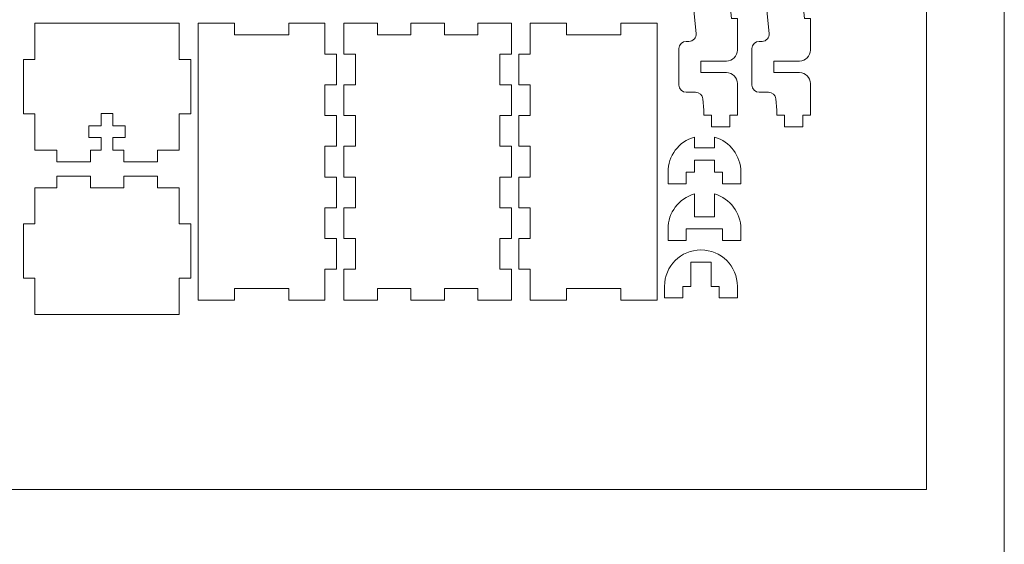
# Model space of a CAD drawing. Header units: millimetres. Extents: x -762 to 758, y -361 to 1446.
# Tile 73 of 150: x 505 to 758, y 332 to 467. Entities that reach past the tile are written whole.
import ezdxf

# ---------------------------------------------------------------- set-up
doc = ezdxf.new("R2010")
doc.units = ezdxf.units.MM
doc.header["$MEASUREMENT"] = 0
doc.layers.add('Layer 1', color=7, linetype='Continuous')

msp = doc.modelspace()

# ---------------------------------------------------------------- linework, layer by layer
at = {"layer": 'Layer 1', "color": 250, "lineweight": 9}
for points, knots in [([(-761.5629, 1446.3852), (-761.5629, 1446.3852), (758.4371, 1446.3852), (758.4371, 1446.3852), (758.4371, 1446.3852), (758.4371, 1446.3852), (758.4371, 36.3852), (758.4371, 36.3852), (758.4371, 36.3852), (758.4371, 36.3852), (-761.5629, 36.3852), (-761.5629, 36.3852), (-761.5629, 36.3852), (-761.5629, 36.3852), (-761.5629, 1446.3852), (-761.5629, 1446.3852)], [0, 0, 0, 0, 0.2, 0.2, 0.2, 0.2, 0.4, 0.4, 0.4, 0.4, 0.6, 0.6, 0.6, 0.6, 1, 1, 1, 1]), ([(684.9998, 522.5414), (684.9998, 522.5414), (684.9998, 524.3226), (684.9998, 524.3226), (684.9998, 524.3226), (684.9998, 525.8715), (683.7362, 527.1351), (682.1873, 527.1351), (682.1873, 527.1351), (682.1873, 527.1351), (673.7498, 527.1351), (673.7498, 527.1351), (673.7498, 527.1351), (672.2009, 527.1351), (670.9373, 525.8716), (670.9373, 524.3226), (670.9373, 524.3226), (670.9373, 524.3226), (670.9373, 519.6351), (670.9373, 519.6351), (670.9373, 519.6351), (670.9373, 518.6025), (671.7797, 517.7601), (672.8123, 517.7601), (672.8123, 517.7601), (672.8123, 517.7601), (674.6872, 517.7601), (674.6872, 517.7601), (674.6872, 517.7601), (675.2036, 517.7601), (675.6246, 517.339), (675.6246, 516.8226), (675.6246, 516.8226), (675.6246, 516.8226), (675.6246, 509.3226), (675.6246, 509.3226), (675.6246, 509.3226), (675.6246, 508.8063), (675.2036, 508.3851), (674.6872, 508.3851), (674.6872, 508.3851), (674.6872, 508.3851), (672.8123, 508.3851), (672.8123, 508.3851), (672.8123, 508.3851), (671.7797, 508.3851), (670.9373, 507.5428), (670.9373, 506.5101), (670.9373, 506.5101), (670.9373, 506.5101), (670.9373, 500.8851), (670.9373, 500.8851), (670.9373, 500.8851), (670.9373, 499.8526), (671.7798, 499.0101), (672.8123, 499.0101), (672.8123, 499.0101), (672.8123, 499.0101), (674.7764, 499.0101), (674.7764, 499.0101), (674.7764, 499.0101), (675.26, 499.0101), (675.661, 498.647), (675.7091, 498.1659), (675.7091, 498.1659), (675.7091, 498.1659), (679.139, 463.8666), (679.139, 463.8666), (679.139, 463.8666), (679.2494, 462.7634), (678.3819, 461.805), (677.2733, 461.805), (677.2733, 461.805), (677.2733, 461.805), (676.5622, 461.805), (676.5622, 461.805), (676.5622, 461.805), (675.5296, 461.805), (674.6872, 460.9627), (674.6872, 459.93), (674.6872, 459.93), (674.6872, 459.93), (674.6872, 450.555), (674.6872, 450.555), (674.6872, 450.555), (674.6872, 449.5224), (675.5296, 448.68), (676.5622, 448.68), (676.5622, 448.68), (676.5622, 448.68), (678.9608, 448.68), (678.9608, 448.68), (678.9608, 448.68), (679.928, 448.68), (680.7303, 447.9541), (680.8265, 446.9917), (680.8265, 446.9917), (680.8265, 446.9917), (681.1177, 444.0759), (681.1177, 444.0759), (681.1177, 444.0759), (681.1177, 444.0759), (681.1174, 442.7601), (681.1174, 442.7601), (681.1174, 442.7601), (681.1174, 442.7601), (683.082, 442.7601), (683.082, 442.7601), (683.082, 442.7601), (683.082, 442.7601), (683.082, 439.7601), (683.082, 439.7601), (683.082, 439.7601), (683.082, 439.7601), (687.7695, 439.7601), (687.7695, 439.7601), (687.7695, 439.7601), (687.7695, 439.7601), (687.7695, 442.7601), (687.7695, 442.7601), (687.7695, 442.7601), (687.7695, 442.7601), (689.734, 442.7601), (689.734, 442.7601), (689.734, 442.7601), (689.734, 442.7601), (689.734, 450.93), (689.734, 450.93), (689.734, 450.93), (689.734, 452.4791), (688.4706, 453.7425), (686.9215, 453.7425), (686.9215, 453.7425), (686.9215, 453.7425), (680.3122, 453.7425), (680.3122, 453.7425), (680.3122, 453.7425), (680.3122, 453.7425), (680.3122, 456.7425), (680.3122, 456.7425), (680.3122, 456.7425), (680.3122, 456.7425), (686.9215, 456.7425), (686.9215, 456.7425), (686.9215, 456.7425), (688.4706, 456.7425), (689.734, 458.006), (689.734, 459.555), (689.734, 459.555), (689.734, 459.555), (689.734, 467.725), (689.734, 467.725), (689.734, 467.725), (689.734, 467.725), (688.175, 467.725), (688.175, 467.725), (688.175, 467.725), (688.175, 467.725), (684.9995, 499.4838), (684.9995, 499.4838), (684.9995, 499.4838), (684.9995, 499.4838), (684.9998, 502.4778), (684.9998, 502.4778), (684.9998, 502.4778), (684.9998, 502.4778), (680.3122, 502.4778), (680.3122, 502.4778), (680.3122, 502.4778), (680.3122, 502.4778), (680.3122, 505.4778), (680.3122, 505.4778), (680.3122, 505.4778), (680.3122, 505.4778), (684.9998, 505.4778), (684.9998, 505.4778), (684.9998, 505.4778), (684.9998, 505.4778), (684.9998, 519.5414), (684.9998, 519.5414), (684.9998, 519.5414), (684.9998, 519.5414), (680.3122, 519.5414), (680.3122, 519.5414), (680.3122, 519.5414), (680.3122, 519.5414), (680.3122, 522.5414), (680.3122, 522.5414), (680.3122, 522.5414), (680.3122, 522.5414), (684.9998, 522.5414), (684.9998, 522.5414)], [0, 0, 0, 0, 0.02040816, 0.02040816, 0.02040816, 0.02040816, 0.04081633, 0.04081633, 0.04081633, 0.04081633, 0.06122449, 0.06122449, 0.06122449, 0.06122449, 0.08163265, 0.08163265, 0.08163265, 0.08163265, 0.10204082, 0.10204082, 0.10204082, 0.10204082, 0.12244898, 0.12244898, 0.12244898, 0.12244898, 0.14285714, 0.14285714, 0.14285714, 0.14285714, 0.16326531, 0.16326531, 0.16326531, 0.16326531, 0.18367347, 0.18367347, 0.18367347, 0.18367347, 0.20408163, 0.20408163, 0.20408163, 0.20408163, 0.2244898, 0.2244898, 0.2244898, 0.2244898, 0.24489796, 0.24489796, 0.24489796, 0.24489796, 0.26530612, 0.26530612, 0.26530612, 0.26530612, 0.28571429, 0.28571429, 0.28571429, 0.28571429, 0.30612245, 0.30612245, 0.30612245, 0.30612245, 0.32653061, 0.32653061, 0.32653061, 0.32653061, 0.34693878, 0.34693878, 0.34693878, 0.34693878, 0.36734694, 0.36734694, 0.36734694, 0.36734694, 0.3877551, 0.3877551, 0.3877551, 0.3877551, 0.40816327, 0.40816327, 0.40816327, 0.40816327, 0.42857143, 0.42857143, 0.42857143, 0.42857143, 0.44897959, 0.44897959, 0.44897959, 0.44897959, 0.46938776, 0.46938776, 0.46938776, 0.46938776, 0.48979592, 0.48979592, 0.48979592, 0.48979592, 0.51020408, 0.51020408, 0.51020408, 0.51020408, 0.53061224, 0.53061224, 0.53061224, 0.53061224, 0.55102041, 0.55102041, 0.55102041, 0.55102041, 0.57142857, 0.57142857, 0.57142857, 0.57142857, 0.59183673, 0.59183673, 0.59183673, 0.59183673, 0.6122449, 0.6122449, 0.6122449, 0.6122449, 0.63265306, 0.63265306, 0.63265306, 0.63265306, 0.65306122, 0.65306122, 0.65306122, 0.65306122, 0.67346939, 0.67346939, 0.67346939, 0.67346939, 0.69387755, 0.69387755, 0.69387755, 0.69387755, 0.71428571, 0.71428571, 0.71428571, 0.71428571, 0.73469388, 0.73469388, 0.73469388, 0.73469388, 0.75510204, 0.75510204, 0.75510204, 0.75510204, 0.7755102, 0.7755102, 0.7755102, 0.7755102, 0.79591837, 0.79591837, 0.79591837, 0.79591837, 0.81632653, 0.81632653, 0.81632653, 0.81632653, 0.83673469, 0.83673469, 0.83673469, 0.83673469, 0.85714286, 0.85714286, 0.85714286, 0.85714286, 0.87755102, 0.87755102, 0.87755102, 0.87755102, 0.89795918, 0.89795918, 0.89795918, 0.89795918, 0.91836735, 0.91836735, 0.91836735, 0.91836735, 0.93877551, 0.93877551, 0.93877551, 0.93877551, 0.95918367, 0.95918367, 0.95918367, 0.95918367, 1, 1, 1, 1]), ([(703.7967, 522.5414), (703.7967, 522.5414), (703.7967, 524.3226), (703.7967, 524.3226), (703.7967, 524.3226), (703.7967, 525.8715), (702.5331, 527.1351), (700.9842, 527.1351), (700.9842, 527.1351), (700.9842, 527.1351), (692.5467, 527.1351), (692.5467, 527.1351), (692.5467, 527.1351), (690.9978, 527.1351), (689.7342, 525.8716), (689.7342, 524.3226), (689.7342, 524.3226), (689.7342, 524.3226), (689.7342, 519.6351), (689.7342, 519.6351), (689.7342, 519.6351), (689.7342, 518.6025), (690.5766, 517.7601), (691.6092, 517.7601), (691.6092, 517.7601), (691.6092, 517.7601), (693.4841, 517.7601), (693.4841, 517.7601), (693.4841, 517.7601), (694.0005, 517.7601), (694.4215, 517.339), (694.4215, 516.8226), (694.4215, 516.8226), (694.4215, 516.8226), (694.4215, 509.3226), (694.4215, 509.3226), (694.4215, 509.3226), (694.4215, 508.8063), (694.0005, 508.3851), (693.4841, 508.3851), (693.4841, 508.3851), (693.4841, 508.3851), (691.6092, 508.3851), (691.6092, 508.3851), (691.6092, 508.3851), (690.5766, 508.3851), (689.7342, 507.5428), (689.7342, 506.5101), (689.7342, 506.5101), (689.7342, 506.5101), (689.7342, 500.8851), (689.7342, 500.8851), (689.7342, 500.8851), (689.7342, 499.8526), (690.5766, 499.0101), (691.6092, 499.0101), (691.6092, 499.0101), (691.6092, 499.0101), (693.5733, 499.0101), (693.5733, 499.0101), (693.5733, 499.0101), (694.0568, 499.0101), (694.4579, 498.647), (694.506, 498.1659), (694.506, 498.1659), (694.506, 498.1659), (697.9359, 463.8666), (697.9359, 463.8666), (697.9359, 463.8666), (698.0463, 462.7634), (697.1788, 461.805), (696.0702, 461.805), (696.0702, 461.805), (696.0702, 461.805), (695.3591, 461.805), (695.3591, 461.805), (695.3591, 461.805), (694.3265, 461.805), (693.4841, 460.9627), (693.4841, 459.93), (693.4841, 459.93), (693.4841, 459.93), (693.4841, 450.555), (693.4841, 450.555), (693.4841, 450.555), (693.4841, 449.5224), (694.3265, 448.68), (695.3591, 448.68), (695.3591, 448.68), (695.3591, 448.68), (697.7577, 448.68), (697.7577, 448.68), (697.7577, 448.68), (698.7249, 448.68), (699.5272, 447.9541), (699.6234, 446.9917), (699.6234, 446.9917), (699.6234, 446.9917), (699.9146, 444.0759), (699.9146, 444.0759), (699.9146, 444.0759), (699.9146, 444.0759), (699.9142, 442.7601), (699.9142, 442.7601), (699.9142, 442.7601), (699.9142, 442.7601), (701.8789, 442.7601), (701.8789, 442.7601), (701.8789, 442.7601), (701.8789, 442.7601), (701.8789, 439.7601), (701.8789, 439.7601), (701.8789, 439.7601), (701.8789, 439.7601), (706.5664, 439.7601), (706.5664, 439.7601), (706.5664, 439.7601), (706.5664, 439.7601), (706.5664, 442.7601), (706.5664, 442.7601), (706.5664, 442.7601), (706.5664, 442.7601), (708.5309, 442.7601), (708.5309, 442.7601), (708.5309, 442.7601), (708.5309, 442.7601), (708.5309, 450.93), (708.5309, 450.93), (708.5309, 450.93), (708.5309, 452.4791), (707.2674, 453.7425), (705.7184, 453.7425), (705.7184, 453.7425), (705.7184, 453.7425), (699.1091, 453.7425), (699.1091, 453.7425), (699.1091, 453.7425), (699.1091, 453.7425), (699.1091, 456.7425), (699.1091, 456.7425), (699.1091, 456.7425), (699.1091, 456.7425), (705.7184, 456.7425), (705.7184, 456.7425), (705.7184, 456.7425), (707.2674, 456.7425), (708.5309, 458.006), (708.5309, 459.555), (708.5309, 459.555), (708.5309, 459.555), (708.5309, 467.725), (708.5309, 467.725), (708.5309, 467.725), (708.5309, 467.725), (706.9718, 467.725), (706.9718, 467.725), (706.9718, 467.725), (706.9718, 467.725), (703.7963, 499.4838), (703.7963, 499.4838), (703.7963, 499.4838), (703.7963, 499.4838), (703.7967, 502.4778), (703.7967, 502.4778), (703.7967, 502.4778), (703.7967, 502.4778), (699.1091, 502.4778), (699.1091, 502.4778), (699.1091, 502.4778), (699.1091, 502.4778), (699.1091, 505.4778), (699.1091, 505.4778), (699.1091, 505.4778), (699.1091, 505.4778), (703.7967, 505.4778), (703.7967, 505.4778), (703.7967, 505.4778), (703.7967, 505.4778), (703.7967, 519.5414), (703.7967, 519.5414), (703.7967, 519.5414), (703.7967, 519.5414), (699.1091, 519.5414), (699.1091, 519.5414), (699.1091, 519.5414), (699.1091, 519.5414), (699.1091, 522.5414), (699.1091, 522.5414), (699.1091, 522.5414), (699.1091, 522.5414), (703.7967, 522.5414), (703.7967, 522.5414)], [0, 0, 0, 0, 0.02040816, 0.02040816, 0.02040816, 0.02040816, 0.04081633, 0.04081633, 0.04081633, 0.04081633, 0.06122449, 0.06122449, 0.06122449, 0.06122449, 0.08163265, 0.08163265, 0.08163265, 0.08163265, 0.10204082, 0.10204082, 0.10204082, 0.10204082, 0.12244898, 0.12244898, 0.12244898, 0.12244898, 0.14285714, 0.14285714, 0.14285714, 0.14285714, 0.16326531, 0.16326531, 0.16326531, 0.16326531, 0.18367347, 0.18367347, 0.18367347, 0.18367347, 0.20408163, 0.20408163, 0.20408163, 0.20408163, 0.2244898, 0.2244898, 0.2244898, 0.2244898, 0.24489796, 0.24489796, 0.24489796, 0.24489796, 0.26530612, 0.26530612, 0.26530612, 0.26530612, 0.28571429, 0.28571429, 0.28571429, 0.28571429, 0.30612245, 0.30612245, 0.30612245, 0.30612245, 0.32653061, 0.32653061, 0.32653061, 0.32653061, 0.34693878, 0.34693878, 0.34693878, 0.34693878, 0.36734694, 0.36734694, 0.36734694, 0.36734694, 0.3877551, 0.3877551, 0.3877551, 0.3877551, 0.40816327, 0.40816327, 0.40816327, 0.40816327, 0.42857143, 0.42857143, 0.42857143, 0.42857143, 0.44897959, 0.44897959, 0.44897959, 0.44897959, 0.46938776, 0.46938776, 0.46938776, 0.46938776, 0.48979592, 0.48979592, 0.48979592, 0.48979592, 0.51020408, 0.51020408, 0.51020408, 0.51020408, 0.53061224, 0.53061224, 0.53061224, 0.53061224, 0.55102041, 0.55102041, 0.55102041, 0.55102041, 0.57142857, 0.57142857, 0.57142857, 0.57142857, 0.59183673, 0.59183673, 0.59183673, 0.59183673, 0.6122449, 0.6122449, 0.6122449, 0.6122449, 0.63265306, 0.63265306, 0.63265306, 0.63265306, 0.65306122, 0.65306122, 0.65306122, 0.65306122, 0.67346939, 0.67346939, 0.67346939, 0.67346939, 0.69387755, 0.69387755, 0.69387755, 0.69387755, 0.71428571, 0.71428571, 0.71428571, 0.71428571, 0.73469388, 0.73469388, 0.73469388, 0.73469388, 0.75510204, 0.75510204, 0.75510204, 0.75510204, 0.7755102, 0.7755102, 0.7755102, 0.7755102, 0.79591837, 0.79591837, 0.79591837, 0.79591837, 0.81632653, 0.81632653, 0.81632653, 0.81632653, 0.83673469, 0.83673469, 0.83673469, 0.83673469, 0.85714286, 0.85714286, 0.85714286, 0.85714286, 0.87755102, 0.87755102, 0.87755102, 0.87755102, 0.89795918, 0.89795918, 0.89795918, 0.89795918, 0.91836735, 0.91836735, 0.91836735, 0.91836735, 0.93877551, 0.93877551, 0.93877551, 0.93877551, 0.95918367, 0.95918367, 0.95918367, 0.95918367, 1, 1, 1, 1]), ([(546.0622, 466.4457), (546.0622, 466.4457), (508.9372, 466.4457), (508.9372, 466.4457), (508.9372, 466.4457), (508.9372, 466.4457), (508.9372, 457.1332), (508.9372, 457.1332), (508.9372, 457.1332), (508.9372, 457.1332), (505.9372, 457.1332), (505.9372, 457.1332), (505.9372, 457.1332), (505.9372, 457.1332), (505.9372, 443.1331), (505.9372, 443.1331), (505.9372, 443.1331), (505.9372, 443.1331), (508.9372, 443.1331), (508.9372, 443.1331), (508.9372, 443.1331), (508.9372, 443.1331), (508.9372, 433.8206), (508.9372, 433.8206), (508.9372, 433.8206), (508.9372, 433.8206), (514.5622, 433.8206), (514.5622, 433.8206), (514.5622, 433.8206), (514.5622, 433.8206), (514.5622, 430.8206), (514.5622, 430.8206), (514.5622, 430.8206), (514.5622, 430.8206), (523.1872, 430.8206), (523.1872, 430.8206), (523.1872, 430.8206), (523.1872, 430.8206), (523.1872, 433.8206), (523.1872, 433.8206), (523.1872, 433.8206), (523.1872, 433.8206), (525.9997, 433.8206), (525.9997, 433.8206), (525.9997, 433.8206), (525.9997, 433.8206), (525.9997, 437.0081), (525.9997, 437.0081), (525.9997, 437.0081), (525.9997, 437.0081), (522.8122, 437.0081), (522.8122, 437.0081), (522.8122, 437.0081), (522.8122, 437.0081), (522.8122, 440.0081), (522.8122, 440.0081), (522.8122, 440.0081), (522.8122, 440.0081), (525.9997, 440.0081), (525.9997, 440.0081), (525.9997, 440.0081), (525.9997, 440.0081), (525.9997, 443.1956), (525.9997, 443.1956), (525.9997, 443.1956), (525.9997, 443.1956), (528.9997, 443.1956), (528.9997, 443.1956), (528.9997, 443.1956), (528.9997, 443.1956), (528.9997, 440.0081), (528.9997, 440.0081), (528.9997, 440.0081), (528.9997, 440.0081), (532.1872, 440.0081), (532.1872, 440.0081), (532.1872, 440.0081), (532.1872, 440.0081), (532.1872, 437.0081), (532.1872, 437.0081), (532.1872, 437.0081), (532.1872, 437.0081), (528.9997, 437.0081), (528.9997, 437.0081), (528.9997, 437.0081), (528.9997, 437.0081), (528.9997, 433.8206), (528.9997, 433.8206), (528.9997, 433.8206), (528.9997, 433.8206), (531.8122, 433.8206), (531.8122, 433.8206), (531.8122, 433.8206), (531.8122, 433.8206), (531.8122, 430.8206), (531.8122, 430.8206), (531.8122, 430.8206), (531.8122, 430.8206), (540.4372, 430.8206), (540.4372, 430.8206), (540.4372, 430.8206), (540.4372, 430.8206), (540.4372, 433.8206), (540.4372, 433.8206), (540.4372, 433.8206), (540.4372, 433.8206), (546.0622, 433.8206), (546.0622, 433.8206), (546.0622, 433.8206), (546.0622, 433.8206), (546.0622, 443.1331), (546.0622, 443.1331), (546.0622, 443.1331), (546.0622, 443.1331), (549.0622, 443.1331), (549.0622, 443.1331), (549.0622, 443.1331), (549.0622, 443.1331), (549.0622, 457.1332), (549.0622, 457.1332), (549.0622, 457.1332), (549.0622, 457.1332), (546.0622, 457.1332), (546.0622, 457.1332), (546.0622, 457.1332), (546.0622, 457.1332), (546.0622, 466.4457), (546.0622, 466.4457)], [0, 0, 0, 0, 0.03030303, 0.03030303, 0.03030303, 0.03030303, 0.06060606, 0.06060606, 0.06060606, 0.06060606, 0.09090909, 0.09090909, 0.09090909, 0.09090909, 0.12121212, 0.12121212, 0.12121212, 0.12121212, 0.15151515, 0.15151515, 0.15151515, 0.15151515, 0.18181818, 0.18181818, 0.18181818, 0.18181818, 0.21212121, 0.21212121, 0.21212121, 0.21212121, 0.24242424, 0.24242424, 0.24242424, 0.24242424, 0.27272727, 0.27272727, 0.27272727, 0.27272727, 0.3030303, 0.3030303, 0.3030303, 0.3030303, 0.33333333, 0.33333333, 0.33333333, 0.33333333, 0.36363636, 0.36363636, 0.36363636, 0.36363636, 0.39393939, 0.39393939, 0.39393939, 0.39393939, 0.42424242, 0.42424242, 0.42424242, 0.42424242, 0.45454545, 0.45454545, 0.45454545, 0.45454545, 0.48484848, 0.48484848, 0.48484848, 0.48484848, 0.51515152, 0.51515152, 0.51515152, 0.51515152, 0.54545455, 0.54545455, 0.54545455, 0.54545455, 0.57575758, 0.57575758, 0.57575758, 0.57575758, 0.60606061, 0.60606061, 0.60606061, 0.60606061, 0.63636364, 0.63636364, 0.63636364, 0.63636364, 0.66666667, 0.66666667, 0.66666667, 0.66666667, 0.6969697, 0.6969697, 0.6969697, 0.6969697, 0.72727273, 0.72727273, 0.72727273, 0.72727273, 0.75757576, 0.75757576, 0.75757576, 0.75757576, 0.78787879, 0.78787879, 0.78787879, 0.78787879, 0.81818182, 0.81818182, 0.81818182, 0.81818182, 0.84848485, 0.84848485, 0.84848485, 0.84848485, 0.87878788, 0.87878788, 0.87878788, 0.87878788, 0.90909091, 0.90909091, 0.90909091, 0.90909091, 0.93939394, 0.93939394, 0.93939394, 0.93939394, 1, 1, 1, 1]), ([(560.2497, 466.4457), (560.2497, 466.4457), (550.9372, 466.4457), (550.9372, 466.4457), (550.9372, 466.4457), (550.9372, 466.4457), (550.9372, 395.1956), (550.9372, 395.1956), (550.9372, 395.1956), (550.9372, 395.1956), (560.2497, 395.1956), (560.2497, 395.1956), (560.2497, 395.1956), (560.2497, 395.1956), (560.2497, 398.1956), (560.2497, 398.1956), (560.2497, 398.1956), (560.2497, 398.1956), (574.2498, 398.1956), (574.2498, 398.1956), (574.2498, 398.1956), (574.2498, 398.1956), (574.2498, 395.1956), (574.2498, 395.1956), (574.2498, 395.1956), (574.2498, 395.1956), (583.5623, 395.1956), (583.5623, 395.1956), (583.5623, 395.1956), (583.5623, 395.1956), (583.5623, 403.1122), (583.5623, 403.1122), (583.5623, 403.1122), (583.5623, 403.1122), (586.5623, 403.1122), (586.5623, 403.1122), (586.5623, 403.1122), (586.5623, 403.1122), (586.5623, 411.029), (586.5623, 411.029), (586.5623, 411.029), (586.5623, 411.029), (583.5623, 411.029), (583.5623, 411.029), (583.5623, 411.029), (583.5623, 411.029), (583.5623, 418.9456), (583.5623, 418.9456), (583.5623, 418.9456), (583.5623, 418.9456), (586.5623, 418.9456), (586.5623, 418.9456), (586.5623, 418.9456), (586.5623, 418.9456), (586.5623, 426.8623), (586.5623, 426.8623), (586.5623, 426.8623), (586.5623, 426.8623), (583.5623, 426.8623), (583.5623, 426.8623), (583.5623, 426.8623), (583.5623, 426.8623), (583.5623, 434.779), (583.5623, 434.779), (583.5623, 434.779), (583.5623, 434.779), (586.5623, 434.779), (586.5623, 434.779), (586.5623, 434.779), (586.5623, 434.779), (586.5623, 442.6957), (586.5623, 442.6957), (586.5623, 442.6957), (586.5623, 442.6957), (583.5623, 442.6957), (583.5623, 442.6957), (583.5623, 442.6957), (583.5623, 442.6957), (583.5623, 450.6123), (583.5623, 450.6123), (583.5623, 450.6123), (583.5623, 450.6123), (586.5623, 450.6123), (586.5623, 450.6123), (586.5623, 450.6123), (586.5623, 450.6123), (586.5623, 458.529), (586.5623, 458.529), (586.5623, 458.529), (586.5623, 458.529), (583.5623, 458.529), (583.5623, 458.529), (583.5623, 458.529), (583.5623, 458.529), (583.5623, 466.4457), (583.5623, 466.4457), (583.5623, 466.4457), (583.5623, 466.4457), (574.2498, 466.4457), (574.2498, 466.4457), (574.2498, 466.4457), (574.2498, 466.4457), (574.2498, 463.4457), (574.2498, 463.4457), (574.2498, 463.4457), (574.2498, 463.4457), (560.2497, 463.4457), (560.2497, 463.4457), (560.2497, 463.4457), (560.2497, 463.4457), (560.2497, 466.4457), (560.2497, 466.4457)], [0, 0, 0, 0, 0.03448276, 0.03448276, 0.03448276, 0.03448276, 0.06896552, 0.06896552, 0.06896552, 0.06896552, 0.10344828, 0.10344828, 0.10344828, 0.10344828, 0.13793103, 0.13793103, 0.13793103, 0.13793103, 0.17241379, 0.17241379, 0.17241379, 0.17241379, 0.20689655, 0.20689655, 0.20689655, 0.20689655, 0.24137931, 0.24137931, 0.24137931, 0.24137931, 0.27586207, 0.27586207, 0.27586207, 0.27586207, 0.31034483, 0.31034483, 0.31034483, 0.31034483, 0.34482759, 0.34482759, 0.34482759, 0.34482759, 0.37931034, 0.37931034, 0.37931034, 0.37931034, 0.4137931, 0.4137931, 0.4137931, 0.4137931, 0.44827586, 0.44827586, 0.44827586, 0.44827586, 0.48275862, 0.48275862, 0.48275862, 0.48275862, 0.51724138, 0.51724138, 0.51724138, 0.51724138, 0.55172414, 0.55172414, 0.55172414, 0.55172414, 0.5862069, 0.5862069, 0.5862069, 0.5862069, 0.62068966, 0.62068966, 0.62068966, 0.62068966, 0.65517241, 0.65517241, 0.65517241, 0.65517241, 0.68965517, 0.68965517, 0.68965517, 0.68965517, 0.72413793, 0.72413793, 0.72413793, 0.72413793, 0.75862069, 0.75862069, 0.75862069, 0.75862069, 0.79310345, 0.79310345, 0.79310345, 0.79310345, 0.82758621, 0.82758621, 0.82758621, 0.82758621, 0.86206897, 0.86206897, 0.86206897, 0.86206897, 0.89655172, 0.89655172, 0.89655172, 0.89655172, 0.93103448, 0.93103448, 0.93103448, 0.93103448, 1, 1, 1, 1]), ([(588.4373, 403.1122), (588.4373, 403.1122), (588.4373, 395.1956), (588.4373, 395.1956), (588.4373, 395.1956), (588.4373, 395.1956), (597.0623, 395.1956), (597.0623, 395.1956), (597.0623, 395.1956), (597.0623, 395.1956), (597.0623, 398.1956), (597.0623, 398.1956), (597.0623, 398.1956), (597.0623, 398.1956), (605.6873, 398.1956), (605.6873, 398.1956), (605.6873, 398.1956), (605.6873, 398.1956), (605.6873, 395.1956), (605.6873, 395.1956), (605.6873, 395.1956), (605.6873, 395.1956), (614.3123, 395.1956), (614.3123, 395.1956), (614.3123, 395.1956), (614.3123, 395.1956), (614.3123, 398.1956), (614.3123, 398.1956), (614.3123, 398.1956), (614.3123, 398.1956), (622.9373, 398.1956), (622.9373, 398.1956), (622.9373, 398.1956), (622.9373, 398.1956), (622.9373, 395.1956), (622.9373, 395.1956), (622.9373, 395.1956), (622.9373, 395.1956), (631.5623, 395.1956), (631.5623, 395.1956), (631.5623, 395.1956), (631.5623, 395.1956), (631.5623, 403.1122), (631.5623, 403.1122), (631.5623, 403.1122), (631.5623, 403.1122), (628.5623, 403.1122), (628.5623, 403.1122), (628.5623, 403.1122), (628.5623, 403.1122), (628.5623, 411.029), (628.5623, 411.029), (628.5623, 411.029), (628.5623, 411.029), (631.5623, 411.029), (631.5623, 411.029), (631.5623, 411.029), (631.5623, 411.029), (631.5623, 418.9456), (631.5623, 418.9456), (631.5623, 418.9456), (631.5623, 418.9456), (628.5623, 418.9456), (628.5623, 418.9456), (628.5623, 418.9456), (628.5623, 418.9456), (628.5623, 426.8623), (628.5623, 426.8623), (628.5623, 426.8623), (628.5623, 426.8623), (631.5623, 426.8623), (631.5623, 426.8623), (631.5623, 426.8623), (631.5623, 426.8623), (631.5623, 434.779), (631.5623, 434.779), (631.5623, 434.779), (631.5623, 434.779), (628.5623, 434.779), (628.5623, 434.779), (628.5623, 434.779), (628.5623, 434.779), (628.5623, 442.6957), (628.5623, 442.6957), (628.5623, 442.6957), (628.5623, 442.6957), (631.5623, 442.6957), (631.5623, 442.6957), (631.5623, 442.6957), (631.5623, 442.6957), (631.5623, 450.6123), (631.5623, 450.6123), (631.5623, 450.6123), (631.5623, 450.6123), (628.5623, 450.6123), (628.5623, 450.6123), (628.5623, 450.6123), (628.5623, 450.6123), (628.5623, 458.529), (628.5623, 458.529), (628.5623, 458.529), (628.5623, 458.529), (631.5623, 458.529), (631.5623, 458.529), (631.5623, 458.529), (631.5623, 458.529), (631.5623, 466.4457), (631.5623, 466.4457), (631.5623, 466.4457), (631.5623, 466.4457), (622.9373, 466.4457), (622.9373, 466.4457), (622.9373, 466.4457), (622.9373, 466.4457), (622.9373, 463.4457), (622.9373, 463.4457), (622.9373, 463.4457), (622.9373, 463.4457), (614.3123, 463.4457), (614.3123, 463.4457), (614.3123, 463.4457), (614.3123, 463.4457), (614.3123, 466.4457), (614.3123, 466.4457), (614.3123, 466.4457), (614.3123, 466.4457), (605.6873, 466.4457), (605.6873, 466.4457), (605.6873, 466.4457), (605.6873, 466.4457), (605.6873, 463.4457), (605.6873, 463.4457), (605.6873, 463.4457), (605.6873, 463.4457), (597.0623, 463.4457), (597.0623, 463.4457), (597.0623, 463.4457), (597.0623, 463.4457), (597.0623, 466.4457), (597.0623, 466.4457), (597.0623, 466.4457), (597.0623, 466.4457), (588.4373, 466.4457), (588.4373, 466.4457), (588.4373, 466.4457), (588.4373, 466.4457), (588.4373, 458.529), (588.4373, 458.529), (588.4373, 458.529), (588.4373, 458.529), (591.4373, 458.529), (591.4373, 458.529), (591.4373, 458.529), (591.4373, 458.529), (591.4373, 450.6123), (591.4373, 450.6123), (591.4373, 450.6123), (591.4373, 450.6123), (588.4373, 450.6123), (588.4373, 450.6123), (588.4373, 450.6123), (588.4373, 450.6123), (588.4373, 442.6957), (588.4373, 442.6957), (588.4373, 442.6957), (588.4373, 442.6957), (591.4373, 442.6957), (591.4373, 442.6957), (591.4373, 442.6957), (591.4373, 442.6957), (591.4373, 434.779), (591.4373, 434.779), (591.4373, 434.779), (591.4373, 434.779), (588.4373, 434.779), (588.4373, 434.779), (588.4373, 434.779), (588.4373, 434.779), (588.4373, 426.8623), (588.4373, 426.8623), (588.4373, 426.8623), (588.4373, 426.8623), (591.4373, 426.8623), (591.4373, 426.8623), (591.4373, 426.8623), (591.4373, 426.8623), (591.4373, 418.9456), (591.4373, 418.9456), (591.4373, 418.9456), (591.4373, 418.9456), (588.4373, 418.9456), (588.4373, 418.9456), (588.4373, 418.9456), (588.4373, 418.9456), (588.4373, 411.029), (588.4373, 411.029), (588.4373, 411.029), (588.4373, 411.029), (591.4373, 411.029), (591.4373, 411.029), (591.4373, 411.029), (591.4373, 411.029), (591.4373, 403.1122), (591.4373, 403.1122), (591.4373, 403.1122), (591.4373, 403.1122), (588.4373, 403.1122), (588.4373, 403.1122)], [0, 0, 0, 0, 0.01886792, 0.01886792, 0.01886792, 0.01886792, 0.03773585, 0.03773585, 0.03773585, 0.03773585, 0.05660377, 0.05660377, 0.05660377, 0.05660377, 0.0754717, 0.0754717, 0.0754717, 0.0754717, 0.09433962, 0.09433962, 0.09433962, 0.09433962, 0.11320755, 0.11320755, 0.11320755, 0.11320755, 0.13207547, 0.13207547, 0.13207547, 0.13207547, 0.1509434, 0.1509434, 0.1509434, 0.1509434, 0.16981132, 0.16981132, 0.16981132, 0.16981132, 0.18867925, 0.18867925, 0.18867925, 0.18867925, 0.20754717, 0.20754717, 0.20754717, 0.20754717, 0.22641509, 0.22641509, 0.22641509, 0.22641509, 0.24528302, 0.24528302, 0.24528302, 0.24528302, 0.26415094, 0.26415094, 0.26415094, 0.26415094, 0.28301887, 0.28301887, 0.28301887, 0.28301887, 0.30188679, 0.30188679, 0.30188679, 0.30188679, 0.32075472, 0.32075472, 0.32075472, 0.32075472, 0.33962264, 0.33962264, 0.33962264, 0.33962264, 0.35849057, 0.35849057, 0.35849057, 0.35849057, 0.37735849, 0.37735849, 0.37735849, 0.37735849, 0.39622642, 0.39622642, 0.39622642, 0.39622642, 0.41509434, 0.41509434, 0.41509434, 0.41509434, 0.43396226, 0.43396226, 0.43396226, 0.43396226, 0.45283019, 0.45283019, 0.45283019, 0.45283019, 0.47169811, 0.47169811, 0.47169811, 0.47169811, 0.49056604, 0.49056604, 0.49056604, 0.49056604, 0.50943396, 0.50943396, 0.50943396, 0.50943396, 0.52830189, 0.52830189, 0.52830189, 0.52830189, 0.54716981, 0.54716981, 0.54716981, 0.54716981, 0.56603774, 0.56603774, 0.56603774, 0.56603774, 0.58490566, 0.58490566, 0.58490566, 0.58490566, 0.60377358, 0.60377358, 0.60377358, 0.60377358, 0.62264151, 0.62264151, 0.62264151, 0.62264151, 0.64150943, 0.64150943, 0.64150943, 0.64150943, 0.66037736, 0.66037736, 0.66037736, 0.66037736, 0.67924528, 0.67924528, 0.67924528, 0.67924528, 0.69811321, 0.69811321, 0.69811321, 0.69811321, 0.71698113, 0.71698113, 0.71698113, 0.71698113, 0.73584906, 0.73584906, 0.73584906, 0.73584906, 0.75471698, 0.75471698, 0.75471698, 0.75471698, 0.77358491, 0.77358491, 0.77358491, 0.77358491, 0.79245283, 0.79245283, 0.79245283, 0.79245283, 0.81132075, 0.81132075, 0.81132075, 0.81132075, 0.83018868, 0.83018868, 0.83018868, 0.83018868, 0.8490566, 0.8490566, 0.8490566, 0.8490566, 0.86792453, 0.86792453, 0.86792453, 0.86792453, 0.88679245, 0.88679245, 0.88679245, 0.88679245, 0.90566038, 0.90566038, 0.90566038, 0.90566038, 0.9245283, 0.9245283, 0.9245283, 0.9245283, 0.94339623, 0.94339623, 0.94339623, 0.94339623, 0.96226415, 0.96226415, 0.96226415, 0.96226415, 1, 1, 1, 1]), ([(636.4373, 395.1956), (636.4373, 395.1956), (645.7498, 395.1956), (645.7498, 395.1956), (645.7498, 395.1956), (645.7498, 395.1956), (645.7498, 398.1956), (645.7498, 398.1956), (645.7498, 398.1956), (645.7498, 398.1956), (659.7498, 398.1956), (659.7498, 398.1956), (659.7498, 398.1956), (659.7498, 398.1956), (659.7498, 395.1956), (659.7498, 395.1956), (659.7498, 395.1956), (659.7498, 395.1956), (669.0623, 395.1956), (669.0623, 395.1956), (669.0623, 395.1956), (669.0623, 395.1956), (669.0623, 466.4457), (669.0623, 466.4457), (669.0623, 466.4457), (669.0623, 466.4457), (659.7498, 466.4457), (659.7498, 466.4457), (659.7498, 466.4457), (659.7498, 466.4457), (659.7498, 463.4457), (659.7498, 463.4457), (659.7498, 463.4457), (659.7498, 463.4457), (645.7498, 463.4457), (645.7498, 463.4457), (645.7498, 463.4457), (645.7498, 463.4457), (645.7498, 466.4457), (645.7498, 466.4457), (645.7498, 466.4457), (645.7498, 466.4457), (636.4373, 466.4457), (636.4373, 466.4457), (636.4373, 466.4457), (636.4373, 466.4457), (636.4373, 458.529), (636.4373, 458.529), (636.4373, 458.529), (636.4373, 458.529), (633.4373, 458.529), (633.4373, 458.529), (633.4373, 458.529), (633.4373, 458.529), (633.4373, 450.6123), (633.4373, 450.6123), (633.4373, 450.6123), (633.4373, 450.6123), (636.4373, 450.6123), (636.4373, 450.6123), (636.4373, 450.6123), (636.4373, 450.6123), (636.4373, 442.6957), (636.4373, 442.6957), (636.4373, 442.6957), (636.4373, 442.6957), (633.4373, 442.6957), (633.4373, 442.6957), (633.4373, 442.6957), (633.4373, 442.6957), (633.4373, 434.779), (633.4373, 434.779), (633.4373, 434.779), (633.4373, 434.779), (636.4373, 434.779), (636.4373, 434.779), (636.4373, 434.779), (636.4373, 434.779), (636.4373, 426.8623), (636.4373, 426.8623), (636.4373, 426.8623), (636.4373, 426.8623), (633.4373, 426.8623), (633.4373, 426.8623), (633.4373, 426.8623), (633.4373, 426.8623), (633.4373, 418.9456), (633.4373, 418.9456), (633.4373, 418.9456), (633.4373, 418.9456), (636.4373, 418.9456), (636.4373, 418.9456), (636.4373, 418.9456), (636.4373, 418.9456), (636.4373, 411.029), (636.4373, 411.029), (636.4373, 411.029), (636.4373, 411.029), (633.4373, 411.029), (633.4373, 411.029), (633.4373, 411.029), (633.4373, 411.029), (633.4373, 403.1122), (633.4373, 403.1122), (633.4373, 403.1122), (633.4373, 403.1122), (636.4373, 403.1122), (636.4373, 403.1122), (636.4373, 403.1122), (636.4373, 403.1122), (636.4373, 395.1956), (636.4373, 395.1956)], [0, 0, 0, 0, 0.03448276, 0.03448276, 0.03448276, 0.03448276, 0.06896552, 0.06896552, 0.06896552, 0.06896552, 0.10344828, 0.10344828, 0.10344828, 0.10344828, 0.13793103, 0.13793103, 0.13793103, 0.13793103, 0.17241379, 0.17241379, 0.17241379, 0.17241379, 0.20689655, 0.20689655, 0.20689655, 0.20689655, 0.24137931, 0.24137931, 0.24137931, 0.24137931, 0.27586207, 0.27586207, 0.27586207, 0.27586207, 0.31034483, 0.31034483, 0.31034483, 0.31034483, 0.34482759, 0.34482759, 0.34482759, 0.34482759, 0.37931034, 0.37931034, 0.37931034, 0.37931034, 0.4137931, 0.4137931, 0.4137931, 0.4137931, 0.44827586, 0.44827586, 0.44827586, 0.44827586, 0.48275862, 0.48275862, 0.48275862, 0.48275862, 0.51724138, 0.51724138, 0.51724138, 0.51724138, 0.55172414, 0.55172414, 0.55172414, 0.55172414, 0.5862069, 0.5862069, 0.5862069, 0.5862069, 0.62068966, 0.62068966, 0.62068966, 0.62068966, 0.65517241, 0.65517241, 0.65517241, 0.65517241, 0.68965517, 0.68965517, 0.68965517, 0.68965517, 0.72413793, 0.72413793, 0.72413793, 0.72413793, 0.75862069, 0.75862069, 0.75862069, 0.75862069, 0.79310345, 0.79310345, 0.79310345, 0.79310345, 0.82758621, 0.82758621, 0.82758621, 0.82758621, 0.86206897, 0.86206897, 0.86206897, 0.86206897, 0.89655172, 0.89655172, 0.89655172, 0.89655172, 0.93103448, 0.93103448, 0.93103448, 0.93103448, 1, 1, 1, 1]), ([(685.9373, 425.1251), (685.9373, 425.1251), (690.6248, 425.1251), (690.6248, 425.1251), (690.6248, 425.1251), (690.6248, 425.1251), (690.6248, 428.1251), (690.6248, 428.1251), (690.6248, 428.1251), (690.6248, 432.2987), (687.8585, 435.9793), (683.8478, 437.1351), (683.8478, 437.1351), (683.8478, 437.1351), (683.8478, 434.3752), (683.8478, 434.3752), (683.8478, 434.3752), (683.8478, 434.3752), (678.6517, 434.3752), (678.6517, 434.3752), (678.6517, 434.3752), (678.6517, 434.3752), (678.6517, 437.1351), (678.6517, 437.1351), (678.6517, 437.1351), (674.6411, 435.9793), (671.8748, 432.2986), (671.8748, 428.1251), (671.8748, 428.1251), (671.8748, 428.1251), (671.8748, 425.1251), (671.8748, 425.1251), (671.8748, 425.1251), (671.8748, 425.1251), (676.5623, 425.1251), (676.5623, 425.1251), (676.5623, 425.1251), (676.5623, 425.1251), (676.5623, 428.1251), (676.5623, 428.1251), (676.5623, 428.1251), (676.5623, 428.1251), (678.6517, 428.1251), (678.6517, 428.1251), (678.6517, 428.1251), (678.6517, 428.1251), (678.6517, 431.2501), (678.6517, 431.2501), (678.6517, 431.2501), (678.6517, 431.2501), (683.8478, 431.2501), (683.8478, 431.2501), (683.8478, 431.2501), (683.8478, 431.2501), (683.8478, 428.1251), (683.8478, 428.1251), (683.8478, 428.1251), (683.8478, 428.1251), (685.9373, 428.1251), (685.9373, 428.1251), (685.9373, 428.1251), (685.9373, 428.1251), (685.9373, 425.1251), (685.9373, 425.1251)], [0, 0, 0, 0, 0.05882353, 0.05882353, 0.05882353, 0.05882353, 0.11764706, 0.11764706, 0.11764706, 0.11764706, 0.17647059, 0.17647059, 0.17647059, 0.17647059, 0.23529412, 0.23529412, 0.23529412, 0.23529412, 0.29411765, 0.29411765, 0.29411765, 0.29411765, 0.35294118, 0.35294118, 0.35294118, 0.35294118, 0.41176471, 0.41176471, 0.41176471, 0.41176471, 0.47058824, 0.47058824, 0.47058824, 0.47058824, 0.52941176, 0.52941176, 0.52941176, 0.52941176, 0.58823529, 0.58823529, 0.58823529, 0.58823529, 0.64705882, 0.64705882, 0.64705882, 0.64705882, 0.70588235, 0.70588235, 0.70588235, 0.70588235, 0.76470588, 0.76470588, 0.76470588, 0.76470588, 0.82352941, 0.82352941, 0.82352941, 0.82352941, 0.88235294, 0.88235294, 0.88235294, 0.88235294, 1, 1, 1, 1]), ([(523.1872, 427.1009), (523.1872, 427.1009), (514.5622, 427.1009), (514.5622, 427.1009), (514.5622, 427.1009), (514.5622, 427.1009), (514.5622, 424.1009), (514.5622, 424.1009), (514.5622, 424.1009), (514.5622, 424.1009), (508.9372, 424.1009), (508.9372, 424.1009), (508.9372, 424.1009), (508.9372, 424.1009), (508.9372, 414.7884), (508.9372, 414.7884), (508.9372, 414.7884), (508.9372, 414.7884), (505.9372, 414.7884), (505.9372, 414.7884), (505.9372, 414.7884), (505.9372, 414.7884), (505.9372, 400.7884), (505.9372, 400.7884), (505.9372, 400.7884), (505.9372, 400.7884), (508.9372, 400.7884), (508.9372, 400.7884), (508.9372, 400.7884), (508.9372, 400.7884), (508.9372, 391.4759), (508.9372, 391.4759), (508.9372, 391.4759), (508.9372, 391.4759), (546.0622, 391.4759), (546.0622, 391.4759), (546.0622, 391.4759), (546.0622, 391.4759), (546.0622, 400.7884), (546.0622, 400.7884), (546.0622, 400.7884), (546.0622, 400.7884), (549.0622, 400.7884), (549.0622, 400.7884), (549.0622, 400.7884), (549.0622, 400.7884), (549.0622, 414.7884), (549.0622, 414.7884), (549.0622, 414.7884), (549.0622, 414.7884), (546.0622, 414.7884), (546.0622, 414.7884), (546.0622, 414.7884), (546.0622, 414.7884), (546.0622, 424.1009), (546.0622, 424.1009), (546.0622, 424.1009), (546.0622, 424.1009), (540.4372, 424.1009), (540.4372, 424.1009), (540.4372, 424.1009), (540.4372, 424.1009), (540.4372, 427.1009), (540.4372, 427.1009), (540.4372, 427.1009), (540.4372, 427.1009), (531.8122, 427.1009), (531.8122, 427.1009), (531.8122, 427.1009), (531.8122, 427.1009), (531.8122, 424.1009), (531.8122, 424.1009), (531.8122, 424.1009), (531.8122, 424.1009), (523.1872, 424.1009), (523.1872, 424.1009), (523.1872, 424.1009), (523.1872, 424.1009), (523.1872, 427.1009), (523.1872, 427.1009)], [0, 0, 0, 0, 0.04761905, 0.04761905, 0.04761905, 0.04761905, 0.0952381, 0.0952381, 0.0952381, 0.0952381, 0.14285714, 0.14285714, 0.14285714, 0.14285714, 0.19047619, 0.19047619, 0.19047619, 0.19047619, 0.23809524, 0.23809524, 0.23809524, 0.23809524, 0.28571429, 0.28571429, 0.28571429, 0.28571429, 0.33333333, 0.33333333, 0.33333333, 0.33333333, 0.38095238, 0.38095238, 0.38095238, 0.38095238, 0.42857143, 0.42857143, 0.42857143, 0.42857143, 0.47619048, 0.47619048, 0.47619048, 0.47619048, 0.52380952, 0.52380952, 0.52380952, 0.52380952, 0.57142857, 0.57142857, 0.57142857, 0.57142857, 0.61904762, 0.61904762, 0.61904762, 0.61904762, 0.66666667, 0.66666667, 0.66666667, 0.66666667, 0.71428571, 0.71428571, 0.71428571, 0.71428571, 0.76190476, 0.76190476, 0.76190476, 0.76190476, 0.80952381, 0.80952381, 0.80952381, 0.80952381, 0.85714286, 0.85714286, 0.85714286, 0.85714286, 0.9047619, 0.9047619, 0.9047619, 0.9047619, 1, 1, 1, 1]), ([(685.9373, 410.4902), (685.9373, 410.4902), (690.6248, 410.4902), (690.6248, 410.4902), (690.6248, 410.4902), (690.6248, 410.4902), (690.6248, 413.4902), (690.6248, 413.4902), (690.6248, 413.4902), (690.6248, 417.6638), (687.8585, 421.3444), (683.8478, 422.5001), (683.8478, 422.5001), (683.8478, 422.5001), (683.8478, 416.6152), (683.8478, 416.6152), (683.8478, 416.6152), (683.8478, 416.6152), (678.6517, 416.6152), (678.6517, 416.6152), (678.6517, 416.6152), (678.6517, 416.6152), (678.6517, 422.5001), (678.6517, 422.5001), (678.6517, 422.5001), (674.6411, 421.3444), (671.8748, 417.6637), (671.8748, 413.4902), (671.8748, 413.4902), (671.8748, 413.4902), (671.8748, 410.4902), (671.8748, 410.4902), (671.8748, 410.4902), (671.8748, 410.4902), (676.5623, 410.4902), (676.5623, 410.4902), (676.5623, 410.4902), (676.5623, 410.4902), (676.5623, 413.4902), (676.5623, 413.4902), (676.5623, 413.4902), (676.5623, 413.4902), (685.9373, 413.4902), (685.9373, 413.4902), (685.9373, 413.4902), (685.9373, 413.4902), (685.9373, 410.4902), (685.9373, 410.4902)], [0, 0, 0, 0, 0.07692308, 0.07692308, 0.07692308, 0.07692308, 0.15384615, 0.15384615, 0.15384615, 0.15384615, 0.23076923, 0.23076923, 0.23076923, 0.23076923, 0.30769231, 0.30769231, 0.30769231, 0.30769231, 0.38461538, 0.38461538, 0.38461538, 0.38461538, 0.46153846, 0.46153846, 0.46153846, 0.46153846, 0.53846154, 0.53846154, 0.53846154, 0.53846154, 0.61538462, 0.61538462, 0.61538462, 0.61538462, 0.69230769, 0.69230769, 0.69230769, 0.69230769, 0.76923077, 0.76923077, 0.76923077, 0.76923077, 0.84615385, 0.84615385, 0.84615385, 0.84615385, 1, 1, 1, 1]), ([(685.0467, 395.7179), (685.0467, 395.7179), (689.7342, 395.7179), (689.7342, 395.7179), (689.7342, 395.7179), (689.7342, 395.7179), (689.7342, 398.7179), (689.7342, 398.7179), (689.7342, 398.7179), (689.7342, 403.8947), (685.536, 408.0929), (680.3592, 408.0929), (680.3592, 408.0929), (675.1824, 408.0929), (670.9842, 403.8947), (670.9842, 398.7179), (670.9842, 398.7179), (670.9842, 398.7179), (670.9842, 395.7179), (670.9842, 395.7179), (670.9842, 395.7179), (670.9842, 395.7179), (675.6717, 395.7179), (675.6717, 395.7179), (675.6717, 395.7179), (675.6717, 395.7179), (675.6717, 398.7179), (675.6717, 398.7179), (675.6717, 398.7179), (675.6717, 398.7179), (677.7611, 398.7179), (677.7611, 398.7179), (677.7611, 398.7179), (677.7611, 398.7179), (677.7611, 404.9679), (677.7611, 404.9679), (677.7611, 404.9679), (677.7611, 404.9679), (682.9572, 404.9679), (682.9572, 404.9679), (682.9572, 404.9679), (682.9572, 404.9679), (682.9572, 398.7179), (682.9572, 398.7179), (682.9572, 398.7179), (682.9572, 398.7179), (685.0467, 398.7179), (685.0467, 398.7179), (685.0467, 398.7179), (685.0467, 398.7179), (685.0467, 395.7179), (685.0467, 395.7179)], [0, 0, 0, 0, 0.07142857, 0.07142857, 0.07142857, 0.07142857, 0.14285714, 0.14285714, 0.14285714, 0.14285714, 0.21428571, 0.21428571, 0.21428571, 0.21428571, 0.28571429, 0.28571429, 0.28571429, 0.28571429, 0.35714286, 0.35714286, 0.35714286, 0.35714286, 0.42857143, 0.42857143, 0.42857143, 0.42857143, 0.5, 0.5, 0.5, 0.5, 0.57142857, 0.57142857, 0.57142857, 0.57142857, 0.64285714, 0.64285714, 0.64285714, 0.64285714, 0.71428571, 0.71428571, 0.71428571, 0.71428571, 0.78571429, 0.78571429, 0.78571429, 0.78571429, 0.85714286, 0.85714286, 0.85714286, 0.85714286, 1, 1, 1, 1])]:
    msp.add_open_spline(points, degree=3, knots=knots, dxfattribs=at)
at = {"layer": 'Layer 1', "color": 240, "lineweight": 9}
msp.add_open_spline([(258.4371, 616.3852), (258.4371, 616.3852), (738.4371, 616.3852), (738.4371, 616.3852), (738.4371, 616.3852), (738.4371, 616.3852), (738.4371, 346.3852), (738.4371, 346.3852), (738.4371, 346.3852), (738.4371, 346.3852), (258.4371, 346.3852), (258.4371, 346.3852), (258.4371, 346.3852), (258.4371, 346.3852), (258.4371, 616.3852), (258.4371, 616.3852)], degree=3, knots=[0, 0, 0, 0, 0.2, 0.2, 0.2, 0.2, 0.4, 0.4, 0.4, 0.4, 0.6, 0.6, 0.6, 0.6, 1, 1, 1, 1], dxfattribs=at)

doc.saveas('drawing.dxf')
